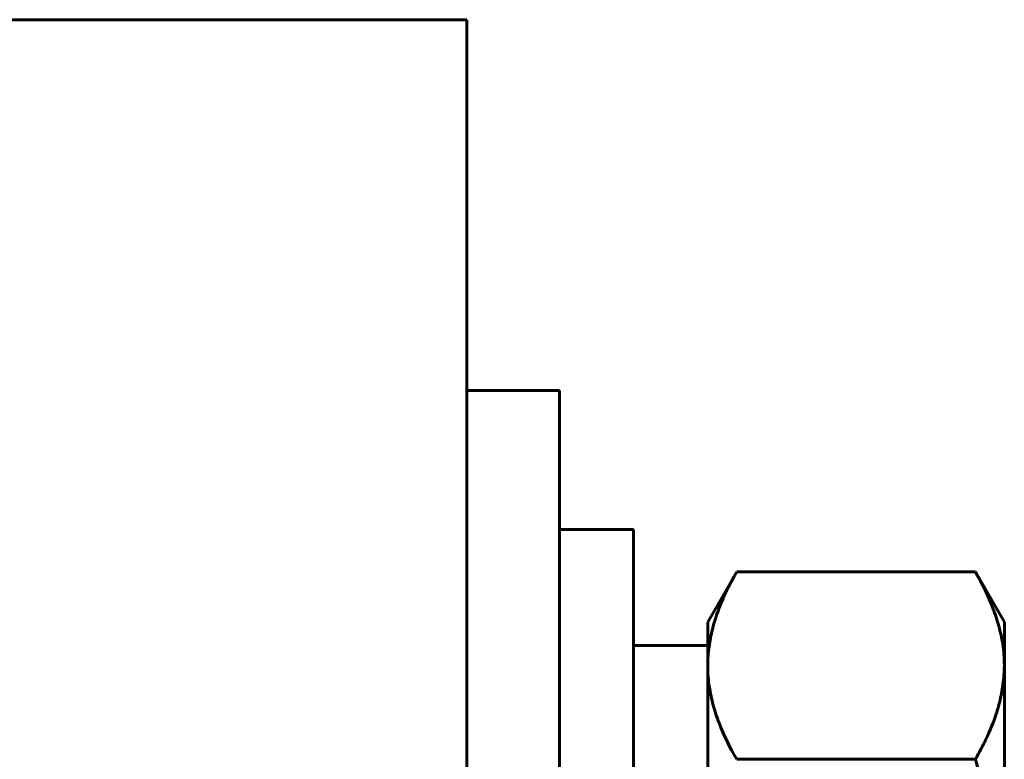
# Model space of a CAD drawing. Header units: millimetres. Extents: x 0 to 297, y 0 to 420.
# Tile 22 of 23: x 253 to 263, y 201 to 209. Entities that reach past the tile are written whole.
import ezdxf

# ---------------------------------------------------------------- set-up
doc = ezdxf.new("R2010")
doc.units = ezdxf.units.MM
doc.linetypes.add('K5LT_BASIC', pattern=[0])
doc.layers.add('Системный слой', color=7, linetype='Continuous')

# ---------------------------------------------------------------- blocks, each defined once
blk = doc.blocks.new('U18')
at = {"layer": 'Системный слой', "color": 150, "linetype": 'K5LT_BASIC', "lineweight": 60, "true_color": 0x0080ff}
for p, q in [((259.483, 199.299), (259.483, 203.799)), ((259.483, 194.799), (259.483, 199.299))]:
    blk.add_line(p, q, dxfattribs=at)
blk = doc.blocks.new('U22')
at = {"layer": 'Системный слой', "color": 150, "linetype": 'K5LT_BASIC', "lineweight": 60, "true_color": 0x0080ff}
for p, q in [((258.683, 199.299), (258.683, 205.299)), ((258.683, 193.299), (258.683, 199.299))]:
    blk.add_line(p, q, dxfattribs=at)
blk = doc.blocks.new('U28')
at = {"layer": 'Системный слой', "color": 150, "linetype": 'K5LT_BASIC', "lineweight": 60, "true_color": 0x0080ff}
blk.add_line((257.683, 209.299), (257.683, 190.299), dxfattribs=at)

msp = doc.modelspace()

# ---------------------------------------------------------------- linework, layer by layer
at = {"layer": 'Системный слой', "color": 150, "linetype": 'K5LT_BASIC', "lineweight": 60, "true_color": 0x0080ff}
for p, q in [((225.683, 209.299), (257.683, 209.299)), ((258.683, 205.299), (257.683, 205.299)), ((259.483, 203.799), (258.683, 203.799)), ((260.595, 203.341), (260.283, 202.799)), ((263.17, 203.341), (260.595, 203.341)), ((263.483, 202.799), (263.17, 203.341)), ((260.283, 202.799), (260.283, 202.33)), ((263.483, 202.799), (263.483, 202.33)), ((260.283, 202.549), (259.483, 202.549)), ((260.283, 202.33), (260.283, 199.299)), ((263.483, 202.33), (263.483, 199.299)), ((263.17, 201.32), (260.595, 201.32))]:
    msp.add_line(p, q, dxfattribs=at)
for points, knots in [([(260.595, 203.341), (260.554, 203.269), (260.467, 203.107), (260.382, 202.899), (260.326, 202.704), (260.292, 202.53), (260.283, 202.4), (260.283, 202.33)], [0, 0, 0, 0, 1.754339, 3.923412, 4.947716, 6.372707, 8, 8, 8, 8]), ([(263.483, 202.33), (263.483, 202.407), (263.472, 202.55), (263.427, 202.756), (263.341, 203.017), (263.245, 203.211), (263.17, 203.341)], [0, 0, 0, 0, 1.574104, 2.913285, 4.244322, 7, 7, 7, 7]), ([(260.283, 202.33), (260.283, 202.253), (260.293, 202.111), (260.338, 201.905), (260.424, 201.643), (260.52, 201.449), (260.595, 201.32)], [0, 0, 0, 0, 1.574104, 2.913285, 4.244322, 7, 7, 7, 7]), ([(263.17, 201.32), (263.211, 201.392), (263.298, 201.554), (263.383, 201.761), (263.439, 201.957), (263.473, 202.13), (263.483, 202.261), (263.483, 202.33)], [0, 0, 0, 0, 1.754339, 3.923412, 4.947716, 6.372707, 8, 8, 8, 8]), ([(263.483, 199.299), (263.483, 199.356), (263.481, 199.469), (263.474, 199.638), (263.462, 199.808), (263.442, 200.019), (263.408, 200.272), (263.349, 200.609), (263.27, 200.959), (263.202, 201.21), (263.17, 201.32)], [0, 0, 0, 0, 1.818464, 3.636928, 5.455392, 7.273856, 10.465691, 13.657526, 18.304216, 22, 22, 22, 22])]:
    msp.add_open_spline(points, degree=3, knots=knots, dxfattribs=at)

# ---------------------------------------------------------------- block references
at = {"layer": 'Системный слой'}
for name in ['U28', 'U22', 'U18']:
    msp.add_blockref(name, (0, 0), dxfattribs=at)

doc.saveas('drawing.dxf')
